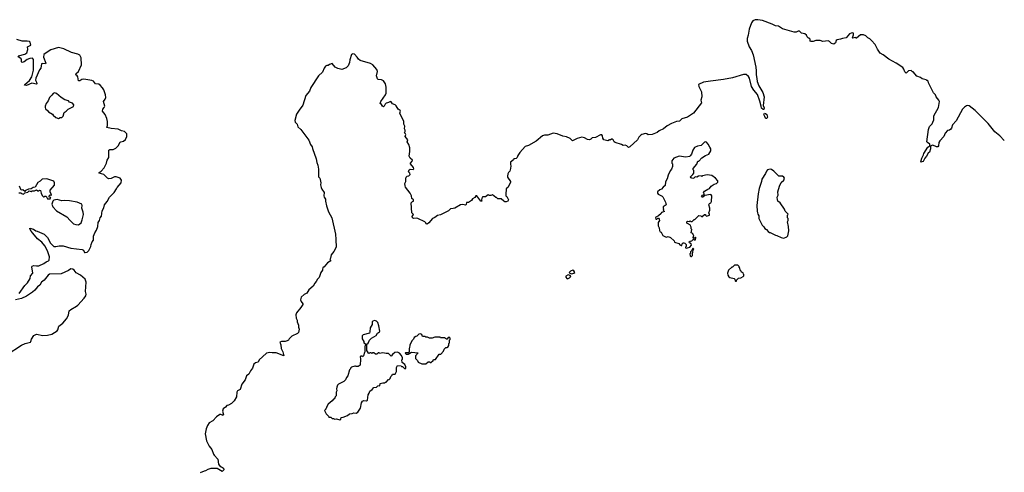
# Model space of a CAD drawing. Extents: x 2323203 to 2567568, y 883585 to 1022917.
# Tile 235 of 256: x 2525738 to 2540887, y 949624 to 956582. Entities that reach past the tile are written whole.
import ezdxf

# ---------------------------------------------------------------- set-up
doc = ezdxf.new("R2010")
doc.units = 0

msp = doc.modelspace()

# ---------------------------------------------------------------- linework, layer by layer
at = {"layer": '0CON10XD'}
for points in [[(2540887, 954726), (2540818, 954798), (2540739, 954859), (2540638, 954988), (2540601, 955025), (2540438, 955188), (2540345, 955258), (2540325, 955263), (2540305, 955257), (2540275, 955238), (2540243, 955205), (2540145, 955029), (2540090, 954965), (2540076, 954915), (2540065, 954900), (2540045, 954883), (2540015, 954877), (2539975, 954838), (2539954, 954786), (2539895, 954722), (2539881, 954695), (2539874, 954645), (2539865, 954628), (2539845, 954628), (2539785, 954651), (2539770, 954650), (2539751, 954639), (2539752, 954595), (2539734, 954546), (2539715, 954528), (2539688, 954482), (2539664, 954455), (2539638, 954402), (2539605, 954390), (2539602, 954395), (2539616, 954455), (2539643, 954503), (2539650, 954525), (2539709, 954621), (2539741, 954645), (2539739, 954669), (2539704, 954694), (2539697, 954705), (2539719, 954895), (2539735, 954940), (2539775, 954980), (2539788, 955005), (2539801, 955045), (2539804, 955105), (2539876, 955234), (2539890, 955325), (2539881, 955345), (2539839, 955395), (2539827, 955427), (2539795, 955458), (2539723, 955613), (2539717, 955637), (2539705, 955650), (2539695, 955650), (2539685, 955660), (2539625, 955672), (2539600, 955695), (2539540, 955715), (2539485, 955780), (2539475, 955780), (2539452, 955802), (2539415, 955798), (2539375, 955760), (2539355, 955782), (2539343, 955823), (2539326, 955846), (2539221, 955915), (2539112, 955975), (2539022, 956042), (2538975, 956070), (2538935, 956130), (2538899, 956199), (2538844, 956264), (2538819, 956289), (2538785, 956304), (2538754, 956334), (2538721, 956351), (2538675, 956351), (2538615, 956300), (2538605, 956300), (2538595, 956310), (2538555, 956298), (2538552, 956305), (2538568, 956352), (2538568, 956375), (2538555, 956381), (2538533, 956377), (2538507, 956365), (2538455, 956303), (2538396, 956294), (2538365, 956281), (2538314, 956275), (2538302, 956265), (2538292, 956225), (2538265, 956208), (2538229, 956219), (2538195, 956249), (2538175, 956258), (2538095, 956249), (2538052, 956262), (2538016, 956264), (2537985, 956261), (2537945, 956247), (2537915, 956248), (2537900, 956255), (2537900, 956285), (2537885, 956300), (2537875, 956300), (2537855, 956320), (2537842, 956345), (2537817, 956365), (2537765, 956373), (2537735, 956408), (2537715, 956407), (2537685, 956393), (2537655, 956391), (2537475, 956440), (2537415, 956481), (2537365, 956486), (2537315, 956514), (2537165, 956570), (2537095, 956582), (2537055, 956582), (2537017, 956563), (2536996, 956534), (2536960, 956435), (2536947, 956345), (2536932, 956295), (2536932, 956255), (2536964, 956165), (2536998, 956108), (2537022, 956042), (2537062, 955855), (2537069, 955795), (2537067, 955735), (2537081, 955681), (2537086, 955634), (2537108, 955568), (2537171, 955465), (2537192, 955395), (2537178, 955265), (2537193, 955225), (2537185, 955202), (2537175, 955200), (2537150, 955220), (2537148, 955255), (2537128, 955328), (2537090, 955430), (2537035, 955499), (2536999, 955555), (2536965, 955685), (2536949, 955709), (2536915, 955740), (2536875, 955741), (2536705, 955689), (2536565, 955663), (2536369, 955639), (2536258, 955622), (2536180, 955585), (2536186, 955555), (2536230, 955475), (2536233, 955395), (2536220, 955345), (2536229, 955305), (2536107, 955145), (2536015, 955084), (2535924, 955056), (2535888, 955022), (2535845, 955016), (2535764, 954986), (2535699, 954951), (2535646, 954904), (2535575, 954872), (2535544, 954846), (2535470, 954815), (2535405, 954810), (2535387, 954827), (2535365, 954833), (2535312, 954815), (2535294, 954806), (2535264, 954775), (2535241, 954735), (2535125, 954627), (2535105, 954620), (2535081, 954641), (2535054, 954656), (2535025, 954648), (2534995, 954663), (2534902, 954692), (2534882, 954705), (2534868, 954735), (2534855, 954747), (2534843, 954747), (2534825, 954730), (2534815, 954738), (2534785, 954722), (2534764, 954724), (2534725, 954738), (2534711, 954761), (2534707, 954797), (2534693, 954813), (2534675, 954814), (2534597, 954773), (2534545, 954767), (2534525, 954744), (2534505, 954735), (2534475, 954740), (2534428, 954768), (2534387, 954774), (2534314, 954756), (2534245, 954718), (2534206, 954756), (2534153, 954783), (2534095, 954793), (2534005, 954829), (2533945, 954839), (2533865, 954809), (2533815, 954808), (2533783, 954797), (2533685, 954714), (2533565, 954648), (2533515, 954633), (2533435, 954542), (2533403, 954497), (2533392, 954465), (2533375, 954450), (2533340, 954445), (2533335, 954430), (2533288, 954392), (2533288, 954355), (2533293, 954335), (2533290, 954295), (2533277, 954253), (2533258, 954235), (2533248, 954215), (2533242, 954175), (2533244, 954164), (2533290, 954095), (2533290, 954085), (2533255, 954010), (2533225, 953980), (2533217, 953895), (2533220, 953875), (2533232, 953865), (2533260, 953815), (2533250, 953795), (2533225, 953783), (2533204, 953784), (2533185, 953790), (2533147, 953827), (2533095, 953830), (2533075, 953850), (2533065, 953850), (2533015, 953890), (2532985, 953878), (2532968, 953878), (2532945, 953890), (2532905, 953858), (2532865, 953860), (2532855, 953852), (2532842, 953815), (2532847, 953795), (2532835, 953790), (2532773, 953873), (2532755, 953877), (2532739, 953851), (2532705, 953830), (2532689, 953801), (2532645, 953770), (2532615, 953770), (2532607, 953743), (2532597, 953733), (2532555, 953740), (2532522, 953738), (2532435, 953687), (2532405, 953678), (2532365, 953677), (2532335, 953643), (2532215, 953583), (2532165, 953573), (2532125, 953542), (2532092, 953528), (2532033, 953457), (2532005, 953440), (2531990, 953445), (2531985, 953460), (2531970, 953475), (2531865, 953528), (2531845, 953532), (2531795, 953528), (2531782, 953535), (2531778, 953555), (2531798, 953585), (2531774, 953614), (2531762, 953765), (2531780, 953785), (2531795, 953790), (2531798, 953815), (2531770, 953835), (2531768, 953875), (2531748, 953915), (2531675, 954010), (2531667, 954027), (2531663, 954065), (2531680, 954095), (2531678, 954145), (2531685, 954160), (2531700, 954175), (2531725, 954180), (2531745, 954200), (2531741, 954221), (2531721, 954241), (2531728, 954275), (2531745, 954287), (2531793, 954277), (2531802, 954288), (2531795, 954308), (2531751, 954365), (2531752, 954378), (2531777, 954405), (2531780, 954425), (2531745, 954452), (2531730, 954485), (2531743, 954555), (2531742, 954615), (2531726, 954666), (2531698, 954705), (2531708, 954735), (2531668, 954785), (2531678, 954815), (2531676, 954826), (2531660, 954845), (2531667, 954865), (2531667, 954885), (2531657, 954905), (2531662, 954945), (2531650, 954975), (2531647, 955015), (2531630, 955065), (2531595, 955120), (2531588, 955145), (2531596, 955174), (2531593, 955185), (2531560, 955205), (2531529, 955259), (2531514, 955274), (2531475, 955290), (2531455, 955321), (2531445, 955323), (2531415, 955307), (2531395, 955306), (2531375, 955297), (2531363, 955285), (2531348, 955252), (2531335, 955244), (2531318, 955255), (2531305, 955280), (2531284, 955294), (2531294, 955325), (2531367, 955425), (2531375, 955455), (2531378, 955545), (2531364, 955595), (2531335, 955642), (2531305, 955658), (2531254, 955664), (2531244, 955674), (2531228, 955718), (2531241, 955785), (2531234, 955815), (2531170, 955890), (2531135, 955911), (2530975, 955956), (2530950, 955975), (2530933, 956005), (2530888, 956055), (2530865, 956060), (2530844, 956046), (2530817, 955963), (2530814, 955925), (2530790, 955875), (2530762, 955845), (2530695, 955816), (2530635, 955831), (2530592, 955855), (2530545, 955908), (2530507, 955893), (2530485, 955878), (2530464, 955876), (2530445, 955867), (2530422, 955838), (2530396, 955775), (2530335, 955721), (2530220, 955540), (2530195, 955482), (2530143, 955417), (2530095, 955268), (2530037, 955193), (2529999, 955131), (2529974, 955035), (2529976, 955006), (2530008, 954975), (2530016, 954935), (2530065, 954894), (2530185, 954729), (2530212, 954662), (2530238, 954628), (2530244, 954604), (2530302, 954445), (2530308, 954385), (2530326, 954345), (2530337, 954285), (2530338, 954165), (2530357, 954145), (2530363, 954125), (2530373, 954075), (2530368, 954045), (2530378, 954005), (2530388, 953975), (2530424, 953925), (2530420, 953875), (2530424, 953854), (2530441, 953825), (2530442, 953792), (2530460, 953720), (2530491, 953631), (2530539, 953535), (2530596, 953284), (2530604, 953205), (2530608, 953085), (2530574, 953016), (2530530, 952965), (2530521, 952915), (2530510, 952895), (2530523, 952875), (2530474, 952846), (2530425, 952784), (2530401, 952765), (2530396, 952746)], [(2525720, 956025), (2525815, 956052), (2525848, 956072), (2525863, 956125), (2525856, 956165), (2525909, 956191), (2525902, 956235), (2525887, 956245), (2525855, 956252), (2525775, 956250), (2525695, 956280)], [(2525729, 952371), (2525816, 952495), (2525861, 952539), (2525897, 952605), (2525903, 952645), (2525939, 952685), (2525926, 952784), (2525930, 952795), (2525955, 952804), (2525995, 952796), (2526035, 952800), (2526108, 952832), (2526145, 952858), (2526183, 952875), (2526190, 952885), (2526198, 952935), (2526168, 953028), (2526127, 953105), (2526080, 953160), (2526012, 953215), (2525943, 953303), (2525915, 953329), (2525893, 953365), (2525895, 953379), (2525953, 953363), (2525985, 953337), (2526005, 953333), (2526116, 953285), (2526165, 953234), (2526212, 953145), (2526265, 953097), (2526295, 953093), (2526345, 953106), (2526406, 953104), (2526525, 953068), (2526699, 953049), (2526719, 953039), (2526734, 953005), (2526745, 953001), (2526775, 953007), (2526804, 953035), (2526832, 953095), (2526836, 953125), (2526853, 953167), (2526872, 953195), (2526876, 953254), (2526896, 953304), (2526921, 953345), (2526940, 953405), (2526948, 953465), (2526966, 953495), (2526974, 953535), (2526996, 953564), (2527009, 953645), (2527032, 953688), (2527045, 953738), (2527086, 953785), (2527122, 953855), (2527194, 953925), (2527228, 953982), (2527236, 954004), (2527301, 954075), (2527304, 954115), (2527284, 954144), (2527224, 954166), (2527195, 954169), (2527145, 954141), (2527110, 954135), (2527088, 954145), (2527031, 954201), (2526963, 954225), (2526963, 954235), (2526994, 954256), (2527037, 954303), (2527076, 954375), (2527086, 954424), (2527109, 954465), (2527110, 954575), (2527124, 954586), (2527175, 954589), (2527215, 954608), (2527252, 954645), (2527285, 954699), (2527295, 954707), (2527335, 954716), (2527365, 954740), (2527387, 954785), (2527385, 954826), (2527352, 954865), (2527305, 954873), (2527255, 954900), (2527145, 954909), (2527080, 954925), (2527088, 954955), (2527089, 955015), (2527080, 955065), (2527052, 955125), (2527012, 955175), (2527017, 955205), (2527038, 955232), (2527046, 955255), (2527029, 955325), (2527055, 955359), (2527065, 955385), (2527059, 955425), (2527033, 955505), (2527014, 955535), (2526975, 955576), (2526955, 955590), (2526905, 955595), (2526872, 955635), (2526850, 955650), (2526725, 955670), (2526693, 955665), (2526665, 955645), (2526645, 955643), (2526635, 955705), (2526625, 955720), (2526600, 955735), (2526607, 955755), (2526645, 955787), (2526690, 955890), (2526684, 955995), (2526666, 956035), (2526635, 956054), (2526535, 956079), (2526417, 956137), (2526335, 956153), (2526215, 956119), (2526132, 956065), (2526112, 956045), (2526107, 956005), (2526141, 955915), (2526135, 955904), (2526085, 955910), (2526075, 955902), (2526065, 955837), (2526045, 955811), (2525986, 955685), (2525982, 955655), (2525995, 955624), (2526002, 955598), (2525995, 955590), (2525925, 955608), (2525845, 955571), (2525814, 955575), (2525816, 955585), (2525890, 955650), (2525927, 955705), (2525950, 955805), (2525949, 955969), (2525935, 955989), (2525895, 955988), (2525855, 955972), (2525805, 955936), (2525774, 955924), (2525766, 955935), (2525767, 955965), (2525760, 955980), (2525711, 956015)], [(2526335, 955062), (2526363, 955077), (2526385, 955080), (2526405, 955100), (2526425, 955158), (2526455, 955178), (2526482, 955208), (2526565, 955250), (2526572, 955272), (2526551, 955301), (2526506, 955316), (2526490, 955335), (2526435, 955352), (2526378, 955385), (2526305, 955446), (2526275, 955459), (2526252, 955448), (2526235, 955420), (2526199, 955385), (2526176, 955335), (2526144, 955295), (2526128, 955255), (2526128, 955235), (2526135, 955210), (2526166, 955186), (2526180, 955165), (2526245, 955130), (2526254, 955114), (2526295, 955078), (2526335, 955062)], [(2537225, 955061), (2537215, 955069), (2537202, 955092), (2537188, 955125), (2537195, 955144), (2537215, 955139), (2537233, 955123), (2537241, 955085), (2537235, 955061), (2537225, 955061)], [(2536005, 953070), (2536013, 953077), (2536050, 953085), (2536072, 953115), (2536068, 953138), (2536042, 953152), (2536040, 953165), (2536055, 953180), (2536080, 953185), (2536105, 953210), (2536115, 953200), (2536135, 953200), (2536140, 953235), (2536135, 953240), (2536118, 953222), (2536102, 953222), (2536100, 953235), (2536110, 953265), (2536100, 953275), (2536100, 953285), (2536085, 953300), (2536070, 953305), (2536080, 953355), (2536070, 953365), (2536070, 953395), (2536063, 953403), (2536060, 953425), (2536015, 953450), (2536002, 953452), (2536000, 953475), (2536015, 953487), (2536045, 953482), (2536055, 953488), (2536065, 953480), (2536085, 953480), (2536115, 953510), (2536128, 953512), (2536185, 953570), (2536217, 953567), (2536235, 953552), (2536275, 953590), (2536288, 953588), (2536290, 953575), (2536305, 953560), (2536350, 953575), (2536352, 953585), (2536342, 953615), (2536356, 953654), (2536356, 953685), (2536343, 953735), (2536352, 953755), (2536370, 953765), (2536382, 953788), (2536387, 953877), (2536379, 953889), (2536365, 953896), (2536281, 953879), (2536250, 953855), (2536236, 953856), (2536230, 953865), (2536244, 953886), (2536267, 953893), (2536267, 953907), (2536258, 953925), (2536276, 953945), (2536324, 953976), (2536353, 953986), (2536375, 954024), (2536424, 954056), (2536457, 954065), (2536481, 954085), (2536479, 954105), (2536446, 954146), (2536389, 954189), (2536315, 954198), (2536245, 954180), (2536235, 954170), (2536225, 954180), (2536180, 954175), (2536155, 954162), (2536133, 954167), (2536110, 954145), (2536095, 954140), (2536062, 954152), (2536060, 954165), (2536095, 954200), (2536108, 954225), (2536110, 954265), (2536100, 954275), (2536100, 954295), (2536157, 954363), (2536170, 954405), (2536185, 954410), (2536235, 954460), (2536290, 954495), (2536340, 954515), (2536372, 954565), (2536372, 954595), (2536358, 954625), (2536331, 954671), (2536305, 954698), (2536293, 954703), (2536275, 954700), (2536221, 954649), (2536165, 954640), (2536122, 954618), (2536093, 954575), (2536073, 954515), (2536055, 954487), (2536042, 954478), (2535985, 954471), (2535885, 954484), (2535805, 954452), (2535772, 954415), (2535770, 954375), (2535780, 954365), (2535782, 954328), (2535768, 954285), (2535745, 954260), (2535716, 954194), (2535702, 954138), (2535675, 954092), (2535668, 954032), (2535640, 954010), (2535615, 953977), (2535585, 953967), (2535552, 953935), (2535552, 953915), (2535561, 953901), (2535621, 953871), (2535635, 953858), (2535672, 953775), (2535682, 953738), (2535640, 953705), (2535640, 953685), (2535650, 953675), (2535642, 953668), (2535640, 953655), (2535658, 953635), (2535612, 953618), (2535606, 953604), (2535564, 953566), (2535523, 953545), (2535518, 953535), (2535528, 953518), (2535542, 953518), (2535555, 953530), (2535565, 953530), (2535578, 953515), (2535580, 953495), (2535562, 953465), (2535563, 953415), (2535577, 953385), (2535583, 953343), (2535593, 953323), (2535607, 953315), (2535635, 953263), (2535685, 953240), (2535715, 953248), (2535750, 953235), (2535810, 953185), (2535815, 953160), (2535881, 953141), (2535895, 953122), (2535915, 953110), (2535928, 953112), (2535933, 953137), (2535945, 953150), (2535955, 953152), (2535970, 953145), (2535990, 953125), (2535990, 953095), (2535980, 953085), (2535980, 953075), (2536005, 953070)], [(2537495, 953223), (2537540, 953245), (2537555, 953260), (2537573, 953335), (2537568, 953405), (2537552, 953475), (2537560, 953495), (2537560, 953525), (2537550, 953535), (2537550, 953575), (2537558, 953582), (2537560, 953595), (2537515, 953640), (2537507, 953667), (2537438, 953765), (2537405, 953792), (2537396, 953815), (2537394, 953855), (2537410, 953885), (2537400, 953935), (2537430, 954025), (2537452, 954078), (2537496, 954115), (2537503, 954145), (2537495, 954162), (2537475, 954179), (2537419, 954179), (2537342, 954255), (2537305, 954277), (2537285, 954283), (2537245, 954272), (2537230, 954255), (2537215, 954218), (2537155, 954130), (2537150, 954095), (2537114, 953986), (2537098, 953905), (2537080, 953725), (2537083, 953637), (2537092, 953615), (2537093, 953593), (2537108, 953565), (2537112, 953525), (2537160, 953425), (2537189, 953399), (2537205, 953370), (2537230, 953355), (2537255, 953328), (2537275, 953310), (2537285, 953310), (2537365, 953268), (2537386, 953266), (2537455, 953232), (2537495, 953223)], [(2525725, 953922), (2525755, 953920), (2525768, 953908), (2525795, 953902), (2525815, 953920), (2525865, 953932), (2525885, 953950), (2525915, 953942), (2525928, 953952), (2525967, 953953), (2525995, 953968), (2526015, 953950), (2526035, 953950), (2526045, 953960), (2526056, 953956), (2526068, 953915), (2526085, 953880), (2526105, 953860), (2526115, 953860), (2526125, 953870), (2526145, 953868), (2526165, 953830), (2526205, 953830), (2526217, 953847), (2526192, 953852), (2526190, 953875), (2526205, 953888), (2526215, 953880), (2526228, 953892), (2526208, 953938), (2526208, 953962), (2526275, 954040), (2526276, 954076), (2526265, 954100), (2526158, 954138), (2526085, 954132), (2526055, 954102), (2526015, 954078), (2525975, 954010), (2525947, 954003), (2525915, 953980), (2525873, 953977), (2525830, 953955), (2525815, 953940), (2525787, 953967), (2525762, 953962), (2525733, 954023)], [(2526645, 953431), (2526682, 953458), (2526701, 953505), (2526720, 953585), (2526714, 953625), (2526694, 953685), (2526700, 953725), (2526696, 953746), (2526625, 953776), (2526506, 953796), (2526425, 953802), (2526385, 953798), (2526315, 953820), (2526265, 953810), (2526250, 953795), (2526233, 953745), (2526247, 953705), (2526303, 953645), (2526465, 953551), (2526513, 953493), (2526565, 953444), (2526603, 953433), (2526645, 953431)], [(2536075, 952940), (2536090, 952955), (2536090, 952995), (2536097, 953003), (2536100, 953045), (2536108, 953055), (2536095, 953070), (2536078, 953032), (2536060, 953015), (2536060, 952995), (2536050, 952985), (2536052, 952952), (2536062, 952942), (2536075, 952940)], [(2525545, 951437), (2525765, 951577), (2525825, 951604), (2525904, 951626), (2525911, 951635), (2525918, 951672), (2525955, 951728), (2525995, 951747), (2526095, 951728), (2526165, 951734), (2526235, 951750), (2526313, 951797), (2526324, 951815), (2526341, 951869), (2526404, 951915), (2526457, 951985), (2526488, 952042), (2526502, 952105), (2526524, 952126), (2526614, 952176), (2526635, 952195), (2526731, 952299), (2526754, 952335), (2526761, 952365), (2526753, 952405), (2526759, 952545), (2526745, 952595), (2526675, 952656), (2526605, 952692), (2526574, 952734), (2526555, 952748), (2526525, 952754), (2526489, 952725), (2526375, 952674), (2526198, 952668), (2526175, 952656), (2526115, 952576), (2526075, 952549), (2526047, 952503), (2526011, 952475), (2525971, 952425), (2525936, 952395), (2525845, 952334), (2525766, 952294), (2525676, 952274)], [(2530396, 952746), (2530396, 952734), (2530374, 952695), (2530345, 952618), (2530320, 952595), (2530300, 952555), (2530278, 952532), (2530256, 952484), (2530185, 952427), (2530154, 952376), (2530115, 952359), (2530067, 952315), (2530060, 952275), (2530069, 952249), (2530092, 952215), (2530092, 952205), (2530064, 952156), (2529998, 952075), (2529987, 952045), (2529994, 951994), (2530007, 951965), (2530007, 951935), (2530030, 951885), (2530028, 951855), (2530037, 951825), (2530028, 951772), (2530015, 951756), (2529925, 951718), (2529885, 951678), (2529873, 951657), (2529852, 951645), (2529825, 951634), (2529765, 951637), (2529743, 951625), (2529757, 951585), (2529759, 951525), (2529786, 951476), (2529800, 951415), (2529685, 951462), (2529625, 951458), (2529585, 951468), (2529536, 951454), (2529475, 951398), (2529423, 951355), (2529405, 951318), (2529365, 951307), (2529342, 951288), (2529320, 951225), (2529287, 951185), (2529263, 951135), (2529228, 951105), (2529206, 951044), (2529155, 950980), (2529128, 950895), (2529088, 950875), (2529079, 950855), (2529076, 950785), (2529039, 950725), (2528995, 950684), (2528952, 950658), (2528925, 950653), (2528905, 950623), (2528871, 950599), (2528859, 950565), (2528872, 950505), (2528870, 950495), (2528835, 950514), (2528815, 950514), (2528768, 950475), (2528712, 950415), (2528655, 950382), (2528626, 950344), (2528605, 950290), (2528594, 950214), (2528612, 950105), (2528653, 950025), (2528692, 949972), (2528718, 949905), (2528728, 949885), (2528785, 949824), (2528797, 949747), (2528824, 949714), (2528845, 949710), (2528872, 949685), (2528877, 949663), (2528855, 949638), (2528775, 949684), (2528679, 949681), (2528634, 949666), (2528596, 949644), (2528575, 949641), (2528515, 949613)], [(2534235, 952673), (2534266, 952684), (2534277, 952695), (2534263, 952723), (2534249, 952729), (2534212, 952718), (2534190, 952695), (2534203, 952683), (2534235, 952673)], [(2536765, 952560), (2536770, 952585), (2536795, 952610), (2536835, 952612), (2536867, 952633), (2536880, 952645), (2536880, 952665), (2536872, 952672), (2536868, 952688), (2536858, 952698), (2536842, 952702), (2536838, 952718), (2536822, 952732), (2536820, 952765), (2536810, 952775), (2536808, 952788), (2536785, 952810), (2536735, 952810), (2536705, 952780), (2536695, 952780), (2536645, 952730), (2536628, 952685), (2536632, 952655), (2536650, 952630), (2536665, 952621), (2536730, 952605), (2536740, 952595), (2536745, 952570), (2536752, 952562), (2536765, 952560)], [(2534165, 952598), (2534175, 952601), (2534197, 952613), (2534218, 952635), (2534205, 952652), (2534175, 952658), (2534143, 952637), (2534142, 952625), (2534154, 952604), (2534165, 952598)], [(2530665, 950432), (2530678, 950442), (2530683, 950467), (2530717, 950473), (2530782, 950498), (2530815, 950522), (2530855, 950528), (2530877, 950537), (2530916, 950534), (2530943, 950547), (2530982, 950608), (2530998, 950692), (2531011, 950719), (2531035, 950730), (2531075, 950722), (2531090, 950735), (2531098, 950815), (2531115, 950840), (2531125, 950870), (2531163, 950897), (2531185, 950930), (2531227, 950933), (2531248, 950952), (2531265, 950958), (2531280, 950955), (2531282, 950988), (2531325, 951000), (2531355, 951000), (2531365, 951010), (2531375, 951010), (2531412, 951048), (2531425, 951050), (2531440, 951065), (2531450, 951095), (2531470, 951115), (2531475, 951130), (2531515, 951130), (2531538, 951175), (2531538, 951235), (2531552, 951268), (2531605, 951260), (2531612, 951252), (2531628, 951248), (2531663, 951213), (2531677, 951223), (2531678, 951245), (2531665, 951280), (2531623, 951313), (2531620, 951355), (2531630, 951365), (2531630, 951385), (2531615, 951420), (2531580, 951455), (2531552, 951472), (2531510, 951465), (2531474, 951436), (2531455, 951410), (2531415, 951450), (2531375, 951448), (2531325, 951460), (2531275, 951450), (2531268, 951458), (2531255, 951460), (2531235, 951440), (2531215, 951440), (2531185, 951460), (2531165, 951460), (2531155, 951450), (2531145, 951460), (2531125, 951460), (2531115, 951450), (2531100, 951455), (2531098, 951468), (2531078, 951498), (2531080, 951595), (2531100, 951610), (2531120, 951655), (2531150, 951685), (2531222, 951725), (2531242, 951765), (2531275, 951782), (2531280, 951795), (2531266, 951876), (2531250, 951925), (2531228, 951948), (2531195, 951956), (2531172, 951948), (2531162, 951935), (2531160, 951895), (2531132, 951845), (2531127, 951783), (2531118, 951762), (2531025, 951738), (2531006, 951724), (2531009, 951675), (2531032, 951635), (2531033, 951613), (2531058, 951598), (2531060, 951575), (2531050, 951565), (2531050, 951475), (2531043, 951467), (2531030, 951415), (2531015, 951400), (2531008, 951408), (2530985, 951410), (2530978, 951402), (2530982, 951365), (2530978, 951272), (2530945, 951250), (2530915, 951250), (2530907, 951257), (2530893, 951257), (2530845, 951240), (2530830, 951225), (2530830, 951215), (2530813, 951197), (2530788, 951105), (2530765, 951080), (2530753, 951047), (2530725, 951022), (2530645, 950980), (2530630, 950965), (2530618, 950935), (2530613, 950905), (2530618, 950875), (2530608, 950855), (2530605, 950800), (2530590, 950785), (2530580, 950755), (2530565, 950750), (2530546, 950724), (2530485, 950670), (2530460, 950625), (2530460, 950615), (2530450, 950605), (2530448, 950592), (2530430, 950575), (2530452, 950522), (2530488, 950488), (2530492, 950472), (2530525, 950470), (2530545, 950450), (2530565, 950450), (2530585, 950440), (2530615, 950448), (2530665, 950432)], [(2531985, 951290), (2532025, 951320), (2532045, 951320), (2532055, 951310), (2532065, 951310), (2532100, 951345), (2532105, 951360), (2532135, 951360), (2532192, 951438), (2532218, 951442), (2532260, 951485), (2532270, 951515), (2532295, 951540), (2532315, 951540), (2532325, 951550), (2532340, 951575), (2532340, 951605), (2532350, 951615), (2532350, 951655), (2532360, 951665), (2532360, 951685), (2532345, 951700), (2532332, 951698), (2532315, 951670), (2532305, 951670), (2532272, 951692), (2532215, 951690), (2532205, 951700), (2532185, 951702), (2532125, 951702), (2532082, 951688), (2532045, 951688), (2532015, 951700), (2531985, 951700), (2531975, 951710), (2531935, 951710), (2531923, 951743), (2531905, 951752), (2531880, 951745), (2531850, 951715), (2531835, 951712), (2531808, 951695), (2531795, 951670), (2531770, 951645), (2531743, 951577), (2531738, 951535), (2531730, 951525), (2531728, 951472), (2531715, 951460), (2531675, 951460), (2531670, 951455), (2531685, 951440), (2531715, 951440), (2531765, 951470), (2531868, 951458), (2531830, 951415), (2531830, 951375), (2531860, 951345), (2531870, 951315), (2531925, 951290), (2531985, 951290)]]:
    msp.add_lwpolyline(points, dxfattribs=at)

doc.saveas('drawing.dxf')
